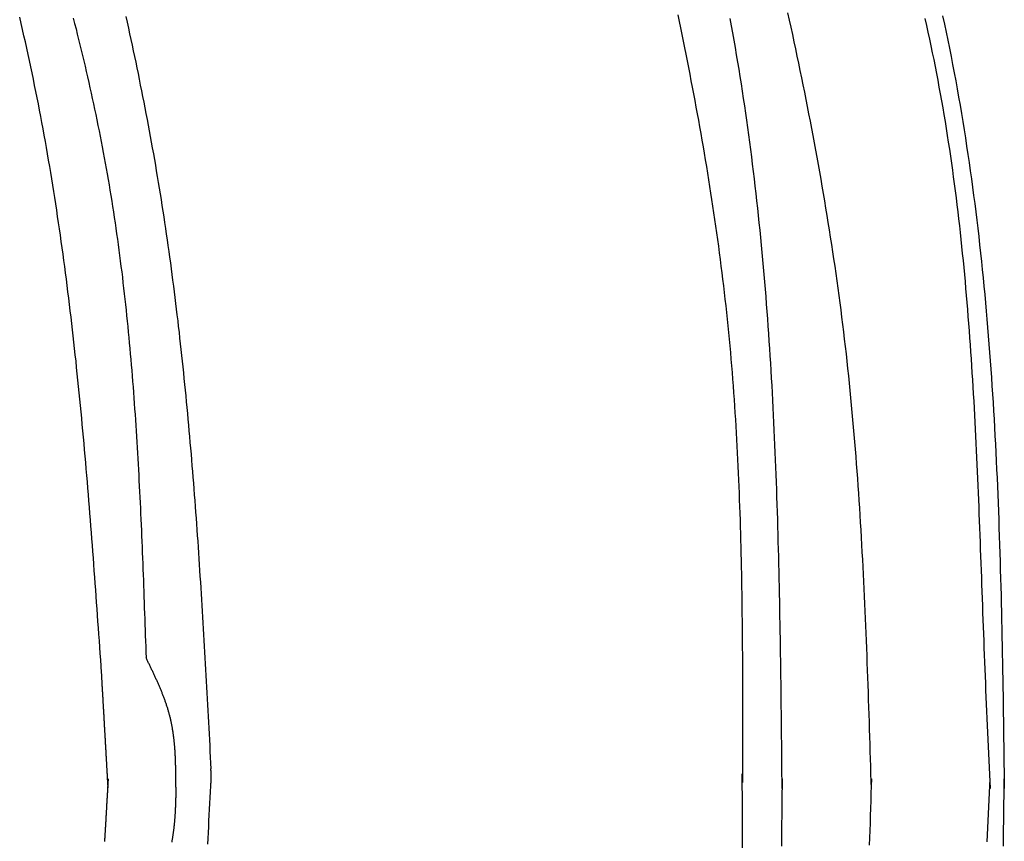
# Model space of a CAD drawing. Extents: x 715 to 7297, y 267 to 3528.
# Tile 51 of 65: x 5300 to 5807, y 1901 to 2325. Entities that reach past the tile are written whole.
import ezdxf

# ---------------------------------------------------------------- set-up
doc = ezdxf.new("R2010")
doc.units = 0
doc.layers.add('CAR', color=10, linetype='CONTINUOUS')

msp = doc.modelspace()

# ---------------------------------------------------------------- linework, layer by layer
at = {"layer": 'CAR'}
for points in [[(5738.49, 1928.69, 0), (5738.37, 1932.5, 0), (5738.25, 1936.31, 0), (5738.14, 1940.12, 0), (5738.02, 1943.93, 0), (5737.9, 1947.74, 0), (5737.78, 1951.55, 0), (5737.66, 1955.36, 0), (5737.54, 1959.17, 0), (5737.42, 1962.97, 0), (5737.3, 1966.78, 0), (5737.17, 1970.59, 0), (5737.04, 1974.4, 0), (5736.91, 1978.21, 0), (5736.78, 1982.01, 0), (5736.65, 1985.82, 0), (5736.51, 1989.63, 0), (5736.37, 1993.43, 0), (5736.23, 1997.24, 0), (5736.08, 2001.04, 0), (5735.93, 2004.85, 0), (5735.78, 2008.65, 0), (5735.62, 2012.46, 0), (5735.46, 2016.26, 0), (5735.29, 2020.06, 0), (5735.13, 2023.86, 0), (5734.95, 2027.67, 0), (5734.77, 2031.47, 0), (5734.59, 2035.27, 0), (5734.4, 2039.07, 0), (5734.21, 2042.87, 0), (5734.01, 2046.66, 0), (5733.81, 2050.46, 0), (5733.6, 2054.26, 0), (5733.38, 2058.05, 0), (5733.16, 2061.85, 0), (5732.93, 2065.64, 0), (5732.7, 2069.44, 0), (5732.46, 2073.23, 0), (5732.21, 2077.02, 0), (5731.96, 2080.81, 0), (5731.7, 2084.6, 0), (5731.43, 2088.39, 0), (5731.15, 2092.17, 0), (5730.87, 2095.96, 0), (5730.58, 2099.75, 0), (5730.28, 2103.53, 0), (5729.97, 2107.31, 0), (5729.65, 2111.09, 0), (5729.33, 2114.88, 0), (5729, 2118.65, 0), (5728.66, 2122.43, 0), (5728.3, 2126.21, 0), (5727.94, 2129.99, 0), (5727.57, 2133.76, 0), (5727.2, 2137.53, 0), (5726.81, 2141.3, 0), (5726.41, 2145.08, 0), (5726, 2148.84, 0), (5725.58, 2152.61, 0), (5725.15, 2156.38, 0), (5724.71, 2160.14, 0), (5724.26, 2163.91, 0), (5723.8, 2167.67, 0), (5723.33, 2171.43, 0), (5722.85, 2175.19, 0), (5722.35, 2178.94, 0), (5721.85, 2182.7, 0), (5721.34, 2186.46, 0), (5720.82, 2190.21, 0), (5720.29, 2193.96, 0), (5719.75, 2197.71, 0), (5719.2, 2201.46, 0), (5718.64, 2205.21, 0), (5718.07, 2208.96, 0), (5717.49, 2212.7, 0), (5716.9, 2216.45, 0), (5716.3, 2220.19, 0), (5715.7, 2223.93, 0), (5715.08, 2227.67, 0), (5714.46, 2231.41, 0), (5713.83, 2235.15, 0), (5713.19, 2238.89, 0), (5712.54, 2242.62, 0), (5711.88, 2246.36, 0), (5711.22, 2250.09, 0), (5710.54, 2253.82, 0), (5709.86, 2257.55, 0), (5709.17, 2261.28, 0), (5708.47, 2265.01, 0), (5707.77, 2268.74, 0), (5707.06, 2272.47, 0), (5706.34, 2276.19, 0), (5705.61, 2279.92, 0), (5704.87, 2283.64, 0), (5704.13, 2287.37, 0), (5703.38, 2291.09, 0), (5702.62, 2294.81, 0), (5701.86, 2298.53, 0), (5701.09, 2302.25, 0), (5700.31, 2305.97, 0), (5699.53, 2309.68, 0), (5698.74, 2313.4, 0), (5697.94, 2317.11, 0), (5697.14, 2320.83, 0), (5696.33, 2324.54, 0), (5695.51, 2328.25, 0)], [(5342.01, 1988.43, 0), (5341.78, 1991.71, 0), (5341.55, 1994.99, 0), (5341.32, 1998.27, 0), (5341.09, 2001.55, 0), (5340.86, 2004.83, 0), (5340.63, 2008.11, 0), (5340.39, 2011.39, 0), (5340.16, 2014.67, 0), (5339.93, 2017.95, 0), (5339.69, 2021.22, 0), (5339.46, 2024.5, 0), (5339.22, 2027.78, 0), (5338.99, 2031.06, 0), (5338.75, 2034.34, 0), (5338.51, 2037.61, 0), (5338.27, 2040.89, 0), (5338.02, 2044.17, 0), (5337.78, 2047.44, 0), (5337.53, 2050.72, 0), (5337.28, 2054, 0), (5337.03, 2057.27, 0), (5336.78, 2060.55, 0), (5336.53, 2063.82, 0), (5336.27, 2067.1, 0), (5336.01, 2070.37, 0), (5335.75, 2073.64, 0), (5335.49, 2076.92, 0), (5335.22, 2080.19, 0), (5334.95, 2083.46, 0), (5334.68, 2086.73, 0), (5334.4, 2090, 0), (5334.12, 2093.27, 0), (5333.84, 2096.54, 0), (5333.56, 2099.81, 0), (5333.27, 2103.08, 0), (5332.98, 2106.35, 0), (5332.69, 2109.61, 0), (5332.39, 2112.88, 0), (5332.08, 2116.15, 0), (5331.78, 2119.41, 0), (5331.47, 2122.67, 0), (5331.16, 2125.94, 0), (5330.84, 2129.2, 0), (5330.52, 2132.46, 0), (5330.19, 2135.72, 0), (5329.86, 2138.98, 0), (5329.52, 2142.24, 0), (5329.18, 2145.5, 0), (5328.84, 2148.76, 0), (5328.49, 2152.01, 0), (5328.14, 2155.27, 0), (5327.78, 2158.52, 0), (5327.41, 2161.78, 0), (5327.04, 2165.03, 0), (5326.67, 2168.28, 0), (5326.29, 2171.53, 0), (5325.9, 2174.78, 0), (5325.51, 2178.03, 0), (5325.11, 2181.28, 0), (5324.71, 2184.52, 0), (5324.3, 2187.77, 0), (5323.89, 2191.01, 0), (5323.47, 2194.25, 0), (5323.04, 2197.5, 0), (5322.61, 2200.74, 0), (5322.17, 2203.98, 0), (5321.72, 2207.21, 0), (5321.27, 2210.45, 0), (5320.81, 2213.68, 0), (5320.35, 2216.92, 0), (5319.87, 2220.15, 0), (5319.39, 2223.38, 0), (5318.91, 2226.61, 0), (5318.41, 2229.84, 0), (5317.91, 2233.07, 0), (5317.4, 2236.29, 0), (5316.89, 2239.52, 0), (5316.37, 2242.74, 0), (5315.84, 2245.96, 0), (5315.3, 2249.18, 0), (5314.75, 2252.4, 0), (5314.2, 2255.62, 0), (5313.63, 2258.83, 0), (5313.06, 2262.05, 0), (5312.49, 2265.26, 0), (5311.9, 2268.47, 0), (5311.3, 2271.68, 0), (5310.7, 2274.89, 0), (5310.09, 2278.09, 0), (5309.47, 2281.3, 0), (5308.84, 2284.5, 0), (5308.2, 2287.7, 0), (5307.55, 2290.9, 0), (5306.89, 2294.09, 0), (5306.23, 2297.29, 0), (5305.55, 2300.48, 0), (5304.87, 2303.67, 0), (5304.17, 2306.86, 0), (5303.47, 2310.05, 0), (5302.76, 2313.24, 0), (5302.04, 2316.43, 0), (5301.32, 2319.61, 0), (5300.58, 2322.79, 0), (5299.84, 2325.97, 0)], [(5327.46, 2325.58, 0), (5328.15, 2322.82, 0), (5328.84, 2320.07, 0), (5329.52, 2317.31, 0), (5330.19, 2314.55, 0), (5330.86, 2311.79, 0), (5331.52, 2309.03, 0), (5332.18, 2306.27, 0), (5332.83, 2303.51, 0), (5333.48, 2300.75, 0), (5334.12, 2297.99, 0), (5334.75, 2295.22, 0), (5335.38, 2292.45, 0), (5336, 2289.69, 0), (5336.61, 2286.92, 0), (5337.21, 2284.15, 0), (5337.81, 2281.38, 0), (5338.4, 2278.61, 0), (5338.99, 2275.83, 0), (5339.56, 2273.06, 0), (5340.13, 2270.29, 0), (5340.69, 2267.51, 0), (5341.25, 2264.73, 0), (5341.79, 2261.95, 0), (5342.33, 2259.17, 0), (5342.86, 2256.39, 0), (5343.38, 2253.6, 0), (5343.89, 2250.82, 0), (5344.39, 2248.03, 0), (5344.89, 2245.25, 0), (5345.37, 2242.46, 0), (5345.85, 2239.67, 0), (5346.32, 2236.87, 0), (5346.78, 2234.08, 0), (5347.23, 2231.29, 0), (5347.67, 2228.49, 0), (5348.11, 2225.69, 0), (5348.53, 2222.89, 0), (5348.95, 2220.09, 0), (5349.36, 2217.29, 0), (5349.76, 2214.49, 0), (5350.16, 2211.68, 0), (5350.54, 2208.88, 0), (5350.92, 2206.07, 0), (5351.29, 2203.26, 0), (5351.66, 2200.45, 0), (5352.01, 2197.64, 0), (5352.36, 2194.83, 0), (5352.71, 2192.02, 0), (5353.04, 2189.2, 0), (5353.37, 2186.39, 0), (5353.69, 2183.57, 0), (5354, 2180.75, 0), (5354.31, 2177.94, 0), (5354.61, 2175.12, 0), (5354.91, 2172.3, 0), (5355.2, 2169.47, 0), (5355.48, 2166.65, 0), (5355.76, 2163.83, 0), (5356.03, 2161, 0), (5356.29, 2158.18, 0), (5356.55, 2155.35, 0), (5356.8, 2152.52, 0), (5357.05, 2149.69, 0), (5357.29, 2146.86, 0), (5357.53, 2144.03, 0), (5357.76, 2141.2, 0), (5357.99, 2138.37, 0), (5358.21, 2135.54, 0), (5358.42, 2132.7, 0), (5358.63, 2129.87, 0), (5358.84, 2127.03, 0), (5359.04, 2124.2, 0), (5359.24, 2121.36, 0), (5359.43, 2118.52, 0), (5359.62, 2115.68, 0), (5359.8, 2112.85, 0), (5359.98, 2110.01, 0), (5360.16, 2107.16, 0), (5360.33, 2104.32, 0), (5360.5, 2101.48, 0), (5360.66, 2098.64, 0), (5360.82, 2095.8, 0), (5360.98, 2092.95, 0), (5361.13, 2090.11, 0), (5361.28, 2087.26, 0), (5361.43, 2084.42, 0), (5361.57, 2081.57, 0), (5361.71, 2078.73, 0), (5361.85, 2075.88, 0), (5361.98, 2073.03, 0), (5362.11, 2070.18, 0), (5362.24, 2067.34, 0), (5362.37, 2064.49, 0), (5362.49, 2061.64, 0), (5362.62, 2058.79, 0), (5362.74, 2055.94, 0), (5362.85, 2053.09, 0), (5362.97, 2050.24, 0), (5363.08, 2047.39, 0), (5363.19, 2044.54, 0), (5363.3, 2041.69, 0), (5363.41, 2038.83, 0), (5363.52, 2035.98, 0), (5363.62, 2033.13, 0), (5363.73, 2030.28, 0), (5363.83, 2027.43, 0), (5363.93, 2024.57, 0), (5364.03, 2021.72, 0), (5364.13, 2018.87, 0), (5364.23, 2016.01, 0), (5364.33, 2013.16, 0), (5364.43, 2010.31, 0), (5364.53, 2007.45, 0), (5364.62, 2004.6, 0), (5364.72, 2001.75, 0), (5364.82, 1998.89, 0), (5364.91, 1996.04, 0)], [(5354.54, 2326.31, 0), (5355.18, 2323.37, 0), (5355.82, 2320.44, 0), (5356.45, 2317.5, 0), (5357.08, 2314.57, 0), (5357.71, 2311.63, 0), (5358.33, 2308.69, 0), (5358.95, 2305.76, 0), (5359.57, 2302.82, 0), (5360.17, 2299.88, 0), (5360.78, 2296.94, 0), (5361.38, 2294, 0), (5361.97, 2291.06, 0), (5362.56, 2288.11, 0), (5363.15, 2285.17, 0), (5363.73, 2282.23, 0), (5364.3, 2279.28, 0), (5364.87, 2276.34, 0), (5365.43, 2273.39, 0), (5365.99, 2270.44, 0), (5366.54, 2267.5, 0), (5367.08, 2264.55, 0), (5367.62, 2261.6, 0), (5368.15, 2258.65, 0), (5368.68, 2255.69, 0), (5369.19, 2252.74, 0), (5369.71, 2249.79, 0), (5370.21, 2246.83, 0), (5370.71, 2243.88, 0), (5371.2, 2240.92, 0), (5371.69, 2237.96, 0), (5372.17, 2235, 0), (5372.64, 2232.04, 0), (5373.11, 2229.08, 0), (5373.57, 2226.12, 0), (5374.02, 2223.15, 0), (5374.47, 2220.19, 0), (5374.91, 2217.23, 0), (5375.34, 2214.26, 0), (5375.77, 2211.29, 0), (5376.2, 2208.33, 0), (5376.61, 2205.36, 0), (5377.03, 2202.39, 0), (5377.43, 2199.42, 0), (5377.83, 2196.45, 0), (5378.23, 2193.47, 0), (5378.62, 2190.5, 0), (5379, 2187.53, 0), (5379.38, 2184.55, 0), (5379.75, 2181.58, 0), (5380.12, 2178.6, 0), (5380.49, 2175.62, 0), (5380.84, 2172.65, 0), (5381.2, 2169.67, 0), (5381.54, 2166.69, 0), (5381.89, 2163.71, 0), (5382.22, 2160.73, 0), (5382.56, 2157.75, 0), (5382.89, 2154.76, 0), (5383.21, 2151.78, 0), (5383.53, 2148.8, 0), (5383.84, 2145.81, 0), (5384.15, 2142.83, 0), (5384.46, 2139.84, 0), (5384.76, 2136.86, 0), (5385.06, 2133.87, 0), (5385.35, 2130.88, 0), (5385.64, 2127.89, 0), (5385.93, 2124.9, 0), (5386.21, 2121.91, 0), (5386.48, 2118.92, 0), (5386.76, 2115.93, 0), (5387.03, 2112.94, 0), (5387.29, 2109.95, 0), (5387.55, 2106.96, 0), (5387.81, 2103.96, 0), (5388.07, 2100.97, 0), (5388.32, 2097.98, 0), (5388.56, 2094.98, 0), (5388.81, 2091.99, 0), (5389.05, 2088.99, 0), (5389.29, 2085.99, 0), (5389.52, 2083, 0), (5389.75, 2080, 0), (5389.98, 2077, 0), (5390.21, 2074, 0), (5390.43, 2071, 0), (5390.65, 2068.01, 0), (5390.87, 2065.01, 0), (5391.08, 2062.01, 0), (5391.29, 2059.01, 0), (5391.5, 2056.01, 0), (5391.71, 2053, 0), (5391.91, 2050, 0), (5392.11, 2047, 0), (5392.31, 2044, 0), (5392.51, 2041, 0), (5392.7, 2037.99, 0), (5392.89, 2034.99, 0), (5393.09, 2031.99, 0), (5393.27, 2028.98, 0), (5393.46, 2025.98, 0), (5393.64, 2022.97, 0), (5393.83, 2019.97, 0), (5394.01, 2016.96, 0), (5394.19, 2013.96, 0), (5394.37, 2010.95, 0), (5394.54, 2007.95, 0), (5394.72, 2004.94, 0), (5394.89, 2001.94, 0), (5395.06, 1998.93, 0), (5395.23, 1995.92, 0), (5395.4, 1992.92, 0), (5395.57, 1989.91, 0), (5395.74, 1986.9, 0), (5395.9, 1983.89, 0), (5396.07, 1980.89, 0), (5396.23, 1977.88, 0), (5396.4, 1974.87, 0), (5396.56, 1971.86, 0), (5396.72, 1968.86, 0), (5396.88, 1965.85, 0), (5397.04, 1962.84, 0), (5397.2, 1959.83, 0), (5397.36, 1956.82, 0), (5397.52, 1953.82, 0), (5397.68, 1950.81, 0), (5397.84, 1947.8, 0), (5398, 1944.79, 0), (5398.16, 1941.78, 0), (5398.31, 1938.77, 0)], [(5638.73, 2327.26, 0), (5639.44, 2323.86, 0), (5640.14, 2320.47, 0), (5640.84, 2317.08, 0), (5641.53, 2313.68, 0), (5642.22, 2310.29, 0), (5642.9, 2306.89, 0), (5643.57, 2303.5, 0), (5644.24, 2300.1, 0), (5644.9, 2296.7, 0), (5645.56, 2293.3, 0), (5646.21, 2289.91, 0), (5646.85, 2286.51, 0), (5647.49, 2283.11, 0), (5648.12, 2279.71, 0), (5648.75, 2276.3, 0), (5649.36, 2272.9, 0), (5649.98, 2269.5, 0), (5650.58, 2266.09, 0), (5651.18, 2262.69, 0), (5651.77, 2259.28, 0), (5652.35, 2255.88, 0), (5652.92, 2252.47, 0), (5653.49, 2249.06, 0), (5654.05, 2245.65, 0), (5654.6, 2242.24, 0), (5655.14, 2238.83, 0), (5655.68, 2235.42, 0), (5656.21, 2232.01, 0), (5656.73, 2228.59, 0), (5657.24, 2225.18, 0), (5657.74, 2221.76, 0), (5658.23, 2218.35, 0), (5658.72, 2214.93, 0), (5659.2, 2211.51, 0), (5659.66, 2208.09, 0), (5660.12, 2204.67, 0), (5660.57, 2201.25, 0), (5661.01, 2197.82, 0), (5661.44, 2194.4, 0), (5661.86, 2190.98, 0), (5662.27, 2187.55, 0), (5662.67, 2184.12, 0), (5663.07, 2180.7, 0), (5663.45, 2177.27, 0), (5663.82, 2173.84, 0), (5664.18, 2170.4, 0), (5664.53, 2166.97, 0), (5664.87, 2163.54, 0), (5665.2, 2160.1, 0), (5665.52, 2156.67, 0), (5665.83, 2153.23, 0), (5666.13, 2149.79, 0), (5666.42, 2146.35, 0), (5666.71, 2142.91, 0), (5666.98, 2139.47, 0), (5667.24, 2136.03, 0), (5667.5, 2132.58, 0), (5667.74, 2129.14, 0), (5667.98, 2125.69, 0), (5668.2, 2122.25, 0), (5668.42, 2118.8, 0), (5668.64, 2115.35, 0), (5668.84, 2111.9, 0), (5669.03, 2108.45, 0), (5669.22, 2105, 0), (5669.4, 2101.55, 0), (5669.57, 2098.09, 0), (5669.74, 2094.64, 0), (5669.9, 2091.19, 0), (5670.05, 2087.73, 0), (5670.19, 2084.27, 0), (5670.33, 2080.82, 0), (5670.46, 2077.36, 0), (5670.59, 2073.9, 0), (5670.7, 2070.44, 0), (5670.82, 2066.98, 0), (5670.92, 2063.52, 0), (5671.02, 2060.06, 0), (5671.12, 2056.6, 0), (5671.21, 2053.14, 0), (5671.29, 2049.67, 0), (5671.37, 2046.21, 0), (5671.44, 2042.75, 0), (5671.51, 2039.28, 0), (5671.57, 2035.82, 0), (5671.63, 2032.35, 0), (5671.69, 2028.89, 0), (5671.74, 2025.42, 0), (5671.79, 2021.95, 0), (5671.83, 2018.48, 0), (5671.87, 2015.02, 0), (5671.9, 2011.55, 0), (5671.93, 2008.08, 0), (5671.96, 2004.61, 0), (5671.99, 2001.14, 0), (5672.01, 1997.67, 0), (5672.03, 1994.2, 0), (5672.04, 1990.73, 0), (5672.06, 1987.26, 0), (5672.07, 1983.79, 0), (5672.08, 1980.32, 0), (5672.09, 1976.84, 0), (5672.09, 1973.37, 0), (5672.09, 1969.9, 0), (5672.09, 1966.43, 0), (5672.09, 1962.96, 0), (5672.09, 1959.48, 0), (5672.09, 1956.01, 0), (5672.09, 1952.54, 0), (5672.08, 1949.07, 0), (5672.08, 1945.59, 0), (5672.07, 1942.12, 0), (5672.06, 1938.65, 0), (5672.06, 1935.17, 0), (5672.05, 1931.7, 0)], [(5692.51, 1928.74, 0), (5692.47, 1932.59, 0), (5692.43, 1936.45, 0), (5692.39, 1940.3, 0), (5692.36, 1944.16, 0), (5692.32, 1948.01, 0), (5692.28, 1951.87, 0), (5692.24, 1955.72, 0), (5692.2, 1959.57, 0), (5692.16, 1963.43, 0), (5692.11, 1967.28, 0), (5692.07, 1971.13, 0), (5692.03, 1974.99, 0), (5691.98, 1978.84, 0), (5691.93, 1982.69, 0), (5691.88, 1986.55, 0), (5691.83, 1990.4, 0), (5691.78, 1994.25, 0), (5691.72, 1998.1, 0), (5691.66, 2001.95, 0), (5691.6, 2005.8, 0), (5691.54, 2009.65, 0), (5691.47, 2013.5, 0), (5691.4, 2017.35, 0), (5691.33, 2021.2, 0), (5691.26, 2025.05, 0), (5691.18, 2028.89, 0), (5691.1, 2032.74, 0), (5691.02, 2036.59, 0), (5690.93, 2040.43, 0), (5690.84, 2044.28, 0), (5690.75, 2048.12, 0), (5690.65, 2051.96, 0), (5690.55, 2055.81, 0), (5690.44, 2059.65, 0), (5690.33, 2063.49, 0), (5690.22, 2067.33, 0), (5690.1, 2071.17, 0), (5689.98, 2075.01, 0), (5689.85, 2078.85, 0), (5689.72, 2082.68, 0), (5689.58, 2086.52, 0), (5689.44, 2090.35, 0), (5689.29, 2094.19, 0), (5689.14, 2098.02, 0), (5688.98, 2101.85, 0), (5688.82, 2105.68, 0), (5688.65, 2109.51, 0), (5688.47, 2113.34, 0), (5688.29, 2117.17, 0), (5688.1, 2121, 0), (5687.91, 2124.82, 0), (5687.71, 2128.65, 0), (5687.51, 2132.47, 0), (5687.29, 2136.29, 0), (5687.07, 2140.11, 0), (5686.85, 2143.93, 0), (5686.62, 2147.75, 0), (5686.38, 2151.57, 0), (5686.13, 2155.38, 0), (5685.88, 2159.2, 0), (5685.62, 2163.01, 0), (5685.35, 2166.82, 0), (5685.07, 2170.63, 0), (5684.79, 2174.44, 0), (5684.5, 2178.25, 0), (5684.2, 2182.05, 0), (5683.89, 2185.86, 0), (5683.57, 2189.66, 0), (5683.25, 2193.46, 0), (5682.92, 2197.26, 0), (5682.58, 2201.06, 0), (5682.23, 2204.86, 0), (5681.87, 2208.65, 0), (5681.5, 2212.44, 0), (5681.13, 2216.23, 0), (5680.74, 2220.02, 0), (5680.35, 2223.81, 0), (5679.94, 2227.6, 0), (5679.53, 2231.38, 0), (5679.1, 2235.16, 0), (5678.67, 2238.94, 0), (5678.23, 2242.72, 0), (5677.77, 2246.5, 0), (5677.31, 2250.27, 0), (5676.84, 2254.05, 0), (5676.35, 2257.82, 0), (5675.86, 2261.59, 0), (5675.35, 2265.36, 0), (5674.84, 2269.12, 0), (5674.31, 2272.88, 0), (5673.77, 2276.64, 0), (5673.22, 2280.4, 0), (5672.66, 2284.16, 0), (5672.09, 2287.92, 0), (5671.51, 2291.67, 0), (5670.92, 2295.42, 0), (5670.31, 2299.17, 0), (5669.69, 2302.91, 0), (5669.06, 2306.66, 0), (5668.42, 2310.4, 0), (5667.76, 2314.14, 0), (5667.1, 2317.87, 0), (5666.42, 2321.61, 0), (5665.73, 2325.34, 0)], [(5766.03, 2325.3, 0), (5766.81, 2321.78, 0), (5767.59, 2318.26, 0), (5768.35, 2314.74, 0), (5769.09, 2311.21, 0), (5769.83, 2307.68, 0), (5770.55, 2304.15, 0), (5771.25, 2300.62, 0), (5771.94, 2297.08, 0), (5772.62, 2293.55, 0), (5773.28, 2290, 0), (5773.93, 2286.46, 0), (5774.57, 2282.91, 0), (5775.19, 2279.36, 0), (5775.79, 2275.81, 0), (5776.39, 2272.25, 0), (5776.97, 2268.69, 0), (5777.53, 2265.13, 0), (5778.08, 2261.57, 0), (5778.62, 2258, 0), (5779.15, 2254.43, 0), (5779.67, 2250.86, 0), (5780.17, 2247.29, 0), (5780.66, 2243.71, 0), (5781.14, 2240.13, 0), (5781.6, 2236.55, 0), (5782.06, 2232.97, 0), (5782.5, 2229.38, 0), (5782.93, 2225.8, 0), (5783.36, 2222.21, 0), (5783.77, 2218.61, 0), (5784.17, 2215.02, 0), (5784.56, 2211.43, 0), (5784.94, 2207.83, 0), (5785.31, 2204.23, 0), (5785.67, 2200.63, 0), (5786.02, 2197.02, 0), (5786.36, 2193.42, 0), (5786.69, 2189.81, 0), (5787.02, 2186.2, 0), (5787.33, 2182.59, 0), (5787.64, 2178.98, 0), (5787.94, 2175.37, 0), (5788.23, 2171.76, 0), (5788.51, 2168.14, 0), (5788.78, 2164.52, 0), (5789.05, 2160.91, 0), (5789.31, 2157.29, 0), (5789.56, 2153.66, 0), (5789.81, 2150.04, 0), (5790.05, 2146.42, 0), (5790.28, 2142.8, 0), (5790.51, 2139.17, 0), (5790.73, 2135.54, 0), (5790.94, 2131.92, 0), (5791.15, 2128.29, 0), (5791.35, 2124.66, 0), (5791.55, 2121.03, 0), (5791.74, 2117.4, 0), (5791.93, 2113.77, 0), (5792.12, 2110.13, 0), (5792.29, 2106.5, 0), (5792.47, 2102.87, 0), (5792.64, 2099.23, 0), (5792.81, 2095.6, 0), (5792.97, 2091.97, 0), (5793.13, 2088.33, 0), (5793.29, 2084.7, 0), (5793.44, 2081.06, 0), (5793.59, 2077.42, 0), (5793.74, 2073.79, 0), (5793.88, 2070.15, 0), (5794.03, 2066.51, 0), (5794.17, 2062.88, 0), (5794.31, 2059.24, 0), (5794.44, 2055.6, 0), (5794.58, 2051.97, 0), (5794.72, 2048.33, 0), (5794.85, 2044.69, 0), (5794.98, 2041.06, 0), (5795.12, 2037.42, 0), (5795.25, 2033.78, 0), (5795.38, 2030.15, 0), (5795.51, 2026.51, 0), (5795.64, 2022.88, 0), (5795.78, 2019.25, 0), (5795.91, 2015.61, 0), (5796.04, 2011.98, 0), (5796.18, 2008.35, 0), (5796.32, 2004.71, 0), (5796.45, 2001.08, 0), (5796.59, 1997.45, 0), (5796.73, 1993.82, 0), (5796.88, 1990.19, 0), (5797.02, 1986.57, 0), (5797.17, 1982.94, 0), (5797.32, 1979.31, 0), (5797.47, 1975.69, 0), (5797.63, 1972.06, 0), (5797.79, 1968.44, 0), (5797.95, 1964.82, 0), (5798.11, 1961.2, 0), (5798.28, 1957.58, 0), (5798.44, 1953.96, 0), (5798.61, 1950.34, 0), (5798.78, 1946.72, 0), (5798.95, 1943.1, 0), (5799.13, 1939.48, 0), (5799.3, 1935.86, 0), (5799.47, 1932.25, 0), (5799.65, 1928.63, 0)], [(5775.17, 2326.67, 0), (5776.08, 2322.5, 0), (5776.96, 2318.33, 0), (5777.83, 2314.16, 0), (5778.67, 2309.98, 0), (5779.5, 2305.8, 0), (5780.32, 2301.61, 0), (5781.11, 2297.43, 0), (5781.89, 2293.23, 0), (5782.65, 2289.04, 0), (5783.4, 2284.84, 0), (5784.13, 2280.64, 0), (5784.84, 2276.43, 0), (5785.54, 2272.23, 0), (5786.22, 2268.02, 0), (5786.89, 2263.8, 0), (5787.54, 2259.58, 0), (5788.17, 2255.36, 0), (5788.79, 2251.14, 0), (5789.4, 2246.91, 0), (5789.99, 2242.68, 0), (5790.56, 2238.45, 0), (5791.12, 2234.22, 0), (5791.67, 2229.98, 0), (5792.21, 2225.74, 0), (5792.73, 2221.49, 0), (5793.23, 2217.25, 0), (5793.73, 2213, 0), (5794.21, 2208.74, 0), (5794.68, 2204.49, 0), (5795.13, 2200.23, 0), (5795.57, 2195.97, 0), (5796, 2191.71, 0), (5796.42, 2187.45, 0), (5796.83, 2183.18, 0), (5797.22, 2178.91, 0), (5797.61, 2174.64, 0), (5797.98, 2170.37, 0), (5798.34, 2166.09, 0), (5798.69, 2161.81, 0), (5799.03, 2157.53, 0), (5799.36, 2153.25, 0), (5799.68, 2148.96, 0), (5799.98, 2144.68, 0), (5800.28, 2140.39, 0), (5800.57, 2136.1, 0), (5800.85, 2131.81, 0), (5801.12, 2127.51, 0), (5801.38, 2123.21, 0), (5801.64, 2118.92, 0), (5801.88, 2114.62, 0), (5802.11, 2110.31, 0), (5802.34, 2106.01, 0), (5802.56, 2101.71, 0), (5802.77, 2097.4, 0), (5802.97, 2093.09, 0), (5803.17, 2088.78, 0), (5803.36, 2084.47, 0), (5803.54, 2080.16, 0), (5803.71, 2075.84, 0), (5803.88, 2071.53, 0), (5804.04, 2067.21, 0), (5804.19, 2062.89, 0), (5804.34, 2058.58, 0), (5804.48, 2054.26, 0), (5804.62, 2049.93, 0), (5804.75, 2045.61, 0), (5804.88, 2041.29, 0), (5805, 2036.96, 0), (5805.12, 2032.64, 0), (5805.23, 2028.31, 0), (5805.33, 2023.98, 0), (5805.43, 2019.65, 0), (5805.53, 2015.32, 0), (5805.63, 2010.99, 0), (5805.72, 2006.66, 0), (5805.8, 2002.33, 0), (5805.89, 1998, 0), (5805.97, 1993.67, 0), (5806.04, 1989.33, 0), (5806.12, 1985, 0), (5806.19, 1980.66, 0), (5806.26, 1976.33, 0), (5806.33, 1971.99, 0), (5806.39, 1967.66, 0), (5806.46, 1963.32, 0), (5806.52, 1958.98, 0), (5806.58, 1954.65, 0), (5806.64, 1950.31, 0), (5806.7, 1945.97, 0), (5806.76, 1941.64, 0), (5806.81, 1937.3, 0), (5806.87, 1932.96, 0), (5806.93, 1928.62, 0)], [(5380.3, 1929.35, 0), (5380.3, 1929.8, 0), (5380.3, 1930.24, 0), (5380.29, 1930.68, 0), (5380.29, 1931.12, 0), (5380.29, 1931.56, 0), (5380.29, 1932, 0), (5380.29, 1932.45, 0), (5380.28, 1932.89, 0), (5380.28, 1933.33, 0), (5380.28, 1933.77, 0), (5380.27, 1934.21, 0), (5380.27, 1934.65, 0), (5380.27, 1935.09, 0), (5380.26, 1935.54, 0), (5380.26, 1935.98, 0), (5380.25, 1936.42, 0), (5380.24, 1936.86, 0), (5380.24, 1937.3, 0), (5380.23, 1937.74, 0), (5380.22, 1938.18, 0), (5380.22, 1938.62, 0), (5380.21, 1939.06, 0), (5380.2, 1939.5, 0), (5380.19, 1939.94, 0), (5380.18, 1940.38, 0), (5380.16, 1940.82, 0), (5380.15, 1941.26, 0), (5380.14, 1941.7, 0), (5380.13, 1942.14, 0), (5380.11, 1942.57, 0), (5380.1, 1943.01, 0), (5380.08, 1943.45, 0), (5380.06, 1943.89, 0), (5380.04, 1944.33, 0), (5380.02, 1944.76, 0), (5380, 1945.2, 0), (5379.98, 1945.64, 0), (5379.96, 1946.08, 0), (5379.93, 1946.51, 0), (5379.91, 1946.95, 0), (5379.88, 1947.38, 0), (5379.86, 1947.82, 0), (5379.83, 1948.26, 0), (5379.8, 1948.69, 0), (5379.77, 1949.13, 0), (5379.73, 1949.56, 0), (5379.7, 1949.99, 0), (5379.67, 1950.43, 0), (5379.63, 1950.86, 0), (5379.59, 1951.3, 0), (5379.55, 1951.73, 0), (5379.51, 1952.16, 0), (5379.47, 1952.59, 0), (5379.42, 1953.02, 0), (5379.38, 1953.46, 0), (5379.33, 1953.89, 0), (5379.28, 1954.32, 0), (5379.23, 1954.75, 0), (5379.18, 1955.18, 0), (5379.12, 1955.61, 0), (5379.07, 1956.04, 0), (5379.01, 1956.46, 0), (5378.95, 1956.89, 0), (5378.89, 1957.32, 0), (5378.83, 1957.75, 0), (5378.76, 1958.17, 0), (5378.69, 1958.6, 0), (5378.62, 1959.03, 0), (5378.55, 1959.45, 0), (5378.48, 1959.88, 0), (5378.4, 1960.3, 0), (5378.33, 1960.73, 0), (5378.25, 1961.15, 0), (5378.17, 1961.57, 0), (5378.08, 1961.99, 0), (5378, 1962.42, 0), (5377.91, 1962.84, 0), (5377.82, 1963.26, 0), (5377.72, 1963.68, 0), (5377.63, 1964.1, 0), (5377.53, 1964.52, 0), (5377.43, 1964.94, 0), (5377.33, 1965.35, 0), (5377.23, 1965.77, 0), (5377.12, 1966.19, 0), (5377.01, 1966.61, 0), (5376.9, 1967.02, 0), (5376.78, 1967.44, 0), (5376.67, 1967.85, 0), (5376.55, 1968.27, 0), (5376.43, 1968.68, 0), (5376.31, 1969.09, 0), (5376.18, 1969.51, 0), (5376.06, 1969.92, 0), (5375.93, 1970.33, 0), (5375.8, 1970.74, 0), (5375.66, 1971.15, 0), (5375.53, 1971.56, 0), (5375.39, 1971.97, 0), (5375.25, 1972.38, 0), (5375.11, 1972.79, 0), (5374.97, 1973.2, 0), (5374.83, 1973.61, 0), (5374.68, 1974.02, 0), (5374.54, 1974.43, 0), (5374.39, 1974.83, 0), (5374.24, 1975.24, 0), (5374.08, 1975.65, 0), (5373.93, 1976.05, 0), (5373.78, 1976.46, 0), (5373.62, 1976.86, 0), (5373.46, 1977.27, 0), (5373.3, 1977.67, 0), (5373.14, 1978.08, 0), (5372.98, 1978.48, 0), (5372.81, 1978.88, 0), (5372.65, 1979.29, 0), (5372.48, 1979.69, 0), (5372.31, 1980.09, 0), (5372.14, 1980.5, 0), (5371.97, 1980.9, 0), (5371.8, 1981.3, 0), (5371.63, 1981.7, 0), (5371.46, 1982.1, 0), (5371.28, 1982.5, 0), (5371.11, 1982.9, 0), (5370.93, 1983.31, 0), (5370.75, 1983.71, 0), (5370.57, 1984.11, 0), (5370.39, 1984.51, 0), (5370.21, 1984.91, 0), (5370.03, 1985.3, 0), (5369.85, 1985.7, 0), (5369.66, 1986.1, 0), (5369.48, 1986.5, 0), (5369.3, 1986.9, 0), (5369.11, 1987.3, 0), (5368.92, 1987.7, 0), (5368.74, 1988.1, 0), (5368.55, 1988.49, 0), (5368.36, 1988.89, 0), (5368.17, 1989.29, 0), (5367.98, 1989.69, 0), (5367.79, 1990.09, 0), (5367.6, 1990.48, 0), (5367.41, 1990.88, 0), (5367.22, 1991.28, 0), (5367.03, 1991.67, 0), (5366.84, 1992.07, 0), (5366.65, 1992.47, 0), (5366.46, 1992.87, 0), (5366.26, 1993.26, 0), (5366.07, 1993.66, 0), (5365.88, 1994.06, 0), (5365.68, 1994.45, 0), (5365.49, 1994.85, 0), (5365.3, 1995.25, 0), (5365.1, 1995.64, 0), (5364.91, 1996.04, 0)], [(5345.38, 1929.09, 0), (5345.35, 1929.55, 0), (5345.33, 1930.02, 0), (5345.3, 1930.49, 0), (5345.27, 1930.96, 0), (5345.25, 1931.42, 0), (5345.22, 1931.89, 0), (5345.19, 1932.36, 0), (5345.17, 1932.83, 0), (5345.14, 1933.29, 0), (5345.11, 1933.76, 0), (5345.09, 1934.23, 0), (5345.06, 1934.7, 0), (5345.04, 1935.16, 0), (5345.01, 1935.63, 0), (5344.98, 1936.1, 0), (5344.96, 1936.56, 0), (5344.93, 1937.03, 0), (5344.9, 1937.5, 0), (5344.88, 1937.97, 0), (5344.85, 1938.43, 0), (5344.82, 1938.9, 0), (5344.8, 1939.37, 0), (5344.77, 1939.84, 0), (5344.74, 1940.3, 0), (5344.72, 1940.77, 0), (5344.69, 1941.24, 0), (5344.66, 1941.7, 0), (5344.64, 1942.17, 0), (5344.61, 1942.64, 0), (5344.58, 1943.11, 0), (5344.56, 1943.57, 0), (5344.53, 1944.04, 0), (5344.5, 1944.51, 0), (5344.48, 1944.98, 0), (5344.45, 1945.44, 0), (5344.42, 1945.91, 0), (5344.4, 1946.38, 0), (5344.37, 1946.84, 0), (5344.34, 1947.31, 0), (5344.32, 1947.78, 0), (5344.29, 1948.25, 0), (5344.26, 1948.71, 0), (5344.24, 1949.18, 0), (5344.21, 1949.65, 0), (5344.18, 1950.12, 0), (5344.16, 1950.58, 0), (5344.13, 1951.05, 0), (5344.11, 1951.52, 0), (5344.08, 1951.98, 0), (5344.05, 1952.45, 0), (5344.03, 1952.92, 0), (5344, 1953.39, 0), (5343.97, 1953.85, 0), (5343.95, 1954.32, 0), (5343.92, 1954.79, 0), (5343.89, 1955.26, 0), (5343.87, 1955.72, 0), (5343.84, 1956.19, 0), (5343.81, 1956.66, 0), (5343.79, 1957.12, 0), (5343.76, 1957.59, 0), (5343.73, 1958.06, 0), (5343.71, 1958.53, 0), (5343.68, 1958.99, 0), (5343.65, 1959.46, 0), (5343.63, 1959.93, 0), (5343.6, 1960.4, 0), (5343.57, 1960.86, 0), (5343.55, 1961.33, 0), (5343.52, 1961.8, 0), (5343.49, 1962.26, 0), (5343.47, 1962.73, 0), (5343.44, 1963.2, 0), (5343.41, 1963.67, 0), (5343.39, 1964.13, 0), (5343.36, 1964.6, 0), (5343.33, 1965.07, 0), (5343.31, 1965.54, 0), (5343.28, 1966, 0), (5343.26, 1966.47, 0), (5343.23, 1966.94, 0), (5343.2, 1967.4, 0), (5343.18, 1967.87, 0), (5343.15, 1968.34, 0), (5343.12, 1968.81, 0), (5343.1, 1969.27, 0), (5343.07, 1969.74, 0), (5343.04, 1970.21, 0), (5343.02, 1970.68, 0), (5342.99, 1971.14, 0), (5342.96, 1971.61, 0), (5342.94, 1972.08, 0), (5342.91, 1972.54, 0), (5342.88, 1973.01, 0), (5342.86, 1973.48, 0), (5342.83, 1973.95, 0), (5342.8, 1974.41, 0), (5342.78, 1974.88, 0), (5342.75, 1975.35, 0), (5342.72, 1975.82, 0), (5342.7, 1976.28, 0), (5342.67, 1976.75, 0), (5342.64, 1977.22, 0), (5342.62, 1977.68, 0), (5342.59, 1978.15, 0), (5342.56, 1978.62, 0), (5342.54, 1979.09, 0), (5342.51, 1979.55, 0), (5342.48, 1980.02, 0), (5342.46, 1980.49, 0), (5342.43, 1980.96, 0), (5342.4, 1981.42, 0), (5342.38, 1981.89, 0), (5342.35, 1982.36, 0), (5342.33, 1982.83, 0), (5342.3, 1983.29, 0), (5342.27, 1983.76, 0), (5342.25, 1984.23, 0), (5342.22, 1984.69, 0), (5342.19, 1985.16, 0), (5342.17, 1985.63, 0), (5342.14, 1986.1, 0), (5342.11, 1986.56, 0), (5342.09, 1987.03, 0), (5342.06, 1987.5, 0), (5342.03, 1987.97, 0), (5342.01, 1988.43, 0)], [(5398.28, 1930.03, 0), (5398.29, 1930.09, 0), (5398.29, 1930.14, 0), (5398.29, 1930.2, 0), (5398.3, 1930.25, 0), (5398.3, 1930.31, 0), (5398.3, 1930.36, 0), (5398.31, 1930.42, 0), (5398.31, 1930.47, 0), (5398.31, 1930.53, 0), (5398.32, 1930.58, 0), (5398.32, 1930.64, 0), (5398.32, 1930.69, 0), (5398.33, 1930.75, 0), (5398.33, 1930.81, 0), (5398.33, 1930.86, 0), (5398.34, 1930.92, 0), (5398.34, 1930.97, 0), (5398.34, 1931.03, 0), (5398.35, 1931.08, 0), (5398.35, 1931.14, 0), (5398.35, 1931.19, 0), (5398.36, 1931.25, 0), (5398.36, 1931.3, 0), (5398.36, 1931.36, 0), (5398.36, 1931.41, 0), (5398.37, 1931.47, 0), (5398.37, 1931.52, 0), (5398.37, 1931.58, 0), (5398.38, 1931.63, 0), (5398.38, 1931.69, 0), (5398.38, 1931.74, 0), (5398.39, 1931.8, 0), (5398.39, 1931.86, 0), (5398.39, 1931.91, 0), (5398.39, 1931.97, 0), (5398.4, 1932.02, 0), (5398.4, 1932.08, 0), (5398.4, 1932.13, 0), (5398.4, 1932.19, 0), (5398.41, 1932.24, 0), (5398.41, 1932.3, 0), (5398.41, 1932.35, 0), (5398.41, 1932.41, 0), (5398.42, 1932.46, 0), (5398.42, 1932.52, 0), (5398.42, 1932.57, 0), (5398.42, 1932.63, 0), (5398.43, 1932.68, 0), (5398.43, 1932.74, 0), (5398.43, 1932.8, 0), (5398.43, 1932.85, 0), (5398.43, 1932.91, 0), (5398.44, 1932.96, 0), (5398.44, 1933.02, 0), (5398.44, 1933.07, 0), (5398.44, 1933.13, 0), (5398.44, 1933.18, 0), (5398.45, 1933.24, 0), (5398.45, 1933.29, 0), (5398.45, 1933.35, 0), (5398.45, 1933.4, 0), (5398.45, 1933.46, 0), (5398.45, 1933.51, 0), (5398.45, 1933.57, 0), (5398.46, 1933.62, 0), (5398.46, 1933.68, 0), (5398.46, 1933.74, 0), (5398.46, 1933.79, 0), (5398.46, 1933.85, 0), (5398.46, 1933.9, 0), (5398.46, 1933.96, 0), (5398.46, 1934.01, 0), (5398.46, 1934.07, 0), (5398.46, 1934.12, 0), (5398.46, 1934.18, 0), (5398.46, 1934.23, 0), (5398.46, 1934.29, 0), (5398.47, 1934.34, 0), (5398.47, 1934.4, 0), (5398.47, 1934.45, 0), (5398.47, 1934.51, 0), (5398.47, 1934.56, 0), (5398.47, 1934.62, 0), (5398.47, 1934.68, 0), (5398.46, 1934.73, 0), (5398.46, 1934.79, 0), (5398.46, 1934.84, 0), (5398.46, 1934.9, 0), (5398.46, 1934.95, 0), (5398.46, 1935.01, 0), (5398.46, 1935.06, 0), (5398.46, 1935.12, 0), (5398.46, 1935.17, 0), (5398.46, 1935.23, 0), (5398.46, 1935.28, 0), (5398.46, 1935.34, 0), (5398.46, 1935.39, 0), (5398.46, 1935.45, 0), (5398.45, 1935.5, 0), (5398.45, 1935.56, 0), (5398.45, 1935.62, 0), (5398.45, 1935.67, 0), (5398.45, 1935.73, 0), (5398.45, 1935.78, 0), (5398.45, 1935.84, 0), (5398.45, 1935.89, 0), (5398.44, 1935.95, 0), (5398.44, 1936, 0), (5398.44, 1936.06, 0), (5398.44, 1936.11, 0), (5398.44, 1936.17, 0), (5398.44, 1936.22, 0), (5398.43, 1936.28, 0), (5398.43, 1936.33, 0), (5398.43, 1936.39, 0), (5398.43, 1936.45, 0), (5398.43, 1936.5, 0), (5398.42, 1936.56, 0), (5398.42, 1936.61, 0), (5398.42, 1936.67, 0), (5398.42, 1936.72, 0), (5398.41, 1936.78, 0), (5398.41, 1936.83, 0), (5398.41, 1936.89, 0), (5398.41, 1936.94, 0), (5398.41, 1937, 0), (5398.4, 1937.05, 0), (5398.4, 1937.11, 0), (5398.4, 1937.16, 0), (5398.4, 1937.22, 0), (5398.39, 1937.27, 0), (5398.39, 1937.33, 0), (5398.39, 1937.39, 0), (5398.39, 1937.44, 0), (5398.38, 1937.5, 0), (5398.38, 1937.55, 0), (5398.38, 1937.61, 0), (5398.38, 1937.66, 0), (5398.37, 1937.72, 0), (5398.37, 1937.77, 0), (5398.37, 1937.83, 0), (5398.36, 1937.88, 0), (5398.36, 1937.94, 0), (5398.36, 1937.99, 0), (5398.36, 1938.05, 0), (5398.35, 1938.1, 0), (5398.35, 1938.16, 0), (5398.35, 1938.22, 0), (5398.34, 1938.27, 0), (5398.34, 1938.33, 0), (5398.34, 1938.38, 0), (5398.34, 1938.44, 0), (5398.33, 1938.49, 0), (5398.33, 1938.55, 0), (5398.33, 1938.6, 0), (5398.32, 1938.66, 0), (5398.32, 1938.71, 0), (5398.32, 1938.77, 0), (5398.32, 1938.82, 0)], [(5345.38, 1933.66, 0), (5345.36, 1933.19, 0), (5345.33, 1932.72, 0), (5345.3, 1932.26, 0), (5345.27, 1931.79, 0), (5345.25, 1931.32, 0), (5345.22, 1930.85, 0), (5345.19, 1930.39, 0), (5345.17, 1929.92, 0), (5345.14, 1929.45, 0), (5345.11, 1928.99, 0), (5345.09, 1928.52, 0), (5345.06, 1928.05, 0), (5345.03, 1927.58, 0), (5345, 1927.12, 0), (5344.98, 1926.65, 0), (5344.95, 1926.18, 0), (5344.92, 1925.71, 0), (5344.9, 1925.25, 0), (5344.87, 1924.78, 0), (5344.84, 1924.31, 0), (5344.82, 1923.85, 0), (5344.79, 1923.38, 0), (5344.76, 1922.91, 0), (5344.74, 1922.44, 0), (5344.71, 1921.98, 0), (5344.68, 1921.51, 0), (5344.65, 1921.04, 0), (5344.63, 1920.57, 0), (5344.6, 1920.11, 0), (5344.57, 1919.64, 0), (5344.55, 1919.17, 0), (5344.52, 1918.71, 0), (5344.49, 1918.24, 0), (5344.47, 1917.77, 0), (5344.44, 1917.3, 0), (5344.41, 1916.84, 0), (5344.38, 1916.37, 0), (5344.36, 1915.9, 0), (5344.33, 1915.43, 0), (5344.3, 1914.97, 0), (5344.28, 1914.5, 0), (5344.25, 1914.03, 0), (5344.22, 1913.57, 0), (5344.2, 1913.1, 0), (5344.17, 1912.63, 0), (5344.14, 1912.16, 0), (5344.12, 1911.7, 0), (5344.09, 1911.23, 0), (5344.06, 1910.76, 0), (5344.03, 1910.29, 0), (5344.01, 1909.83, 0), (5343.98, 1909.36, 0), (5343.95, 1908.89, 0), (5343.93, 1908.43, 0), (5343.9, 1907.96, 0), (5343.87, 1907.49, 0), (5343.85, 1907.02, 0), (5343.82, 1906.56, 0), (5343.79, 1906.09, 0), (5343.76, 1905.62, 0), (5343.74, 1905.16, 0), (5343.71, 1904.69, 0), (5343.68, 1904.22, 0), (5343.66, 1903.75, 0), (5343.63, 1903.29, 0), (5343.6, 1902.82, 0), (5343.58, 1902.35, 0), (5343.55, 1901.88, 0), (5343.52, 1901.42, 0)], [(5672.03, 1898.05, 0), (5672.03, 1901.53, 0), (5672.03, 1905, 0), (5672.03, 1908.47, 0), (5672.03, 1911.94, 0), (5672.02, 1915.42, 0), (5672.02, 1918.89, 0), (5672.01, 1922.36, 0), (5672.01, 1925.84, 0), (5672, 1929.31, 0), (5672, 1932.78, 0), (5671.99, 1936.26, 0)], [(5692.51, 1933.71, 0), (5692.47, 1929.86, 0), (5692.43, 1926, 0), (5692.39, 1922.15, 0), (5692.35, 1918.29, 0), (5692.3, 1914.44, 0), (5692.26, 1910.59, 0), (5692.22, 1906.73, 0), (5692.17, 1902.88, 0), (5692.13, 1899.02, 0)], [(5738.49, 1933.72, 0), (5738.37, 1929.91, 0), (5738.25, 1926.1, 0), (5738.13, 1922.29, 0), (5738.01, 1918.48, 0), (5737.89, 1914.67, 0), (5737.77, 1910.87, 0), (5737.64, 1907.06, 0), (5737.52, 1903.25, 0), (5737.39, 1899.44, 0)], [(5798.08, 1901.16, 0), (5798.25, 1904.78, 0), (5798.42, 1908.4, 0), (5798.6, 1912.02, 0), (5798.77, 1915.64, 0), (5798.94, 1919.26, 0), (5799.12, 1922.88, 0), (5799.3, 1926.5, 0), (5799.47, 1930.11, 0), (5799.65, 1933.73, 0)], [(5806.43, 1899.03, 0), (5806.5, 1903.37, 0), (5806.56, 1907.71, 0), (5806.62, 1912.04, 0), (5806.68, 1916.38, 0), (5806.75, 1920.72, 0), (5806.81, 1925.06, 0), (5806.87, 1929.39, 0), (5806.93, 1933.73, 0)], [(5380.3, 1929.35, 0), (5380.29, 1928.94, 0), (5380.28, 1928.52, 0), (5380.27, 1928.11, 0), (5380.26, 1927.69, 0), (5380.25, 1927.28, 0), (5380.25, 1926.86, 0), (5380.24, 1926.45, 0), (5380.23, 1926.03, 0), (5380.22, 1925.62, 0), (5380.2, 1925.2, 0), (5380.19, 1924.79, 0), (5380.18, 1924.37, 0), (5380.17, 1923.96, 0), (5380.16, 1923.54, 0), (5380.15, 1923.13, 0), (5380.14, 1922.71, 0), (5380.12, 1922.3, 0), (5380.11, 1921.88, 0), (5380.1, 1921.47, 0), (5380.08, 1921.06, 0), (5380.07, 1920.64, 0), (5380.05, 1920.23, 0), (5380.03, 1919.82, 0), (5380.02, 1919.4, 0), (5380, 1918.99, 0), (5379.98, 1918.58, 0), (5379.96, 1918.16, 0), (5379.94, 1917.75, 0), (5379.92, 1917.34, 0), (5379.9, 1916.92, 0), (5379.88, 1916.51, 0), (5379.85, 1916.1, 0), (5379.83, 1915.69, 0), (5379.8, 1915.28, 0), (5379.78, 1914.87, 0), (5379.75, 1914.46, 0), (5379.72, 1914.04, 0), (5379.69, 1913.63, 0), (5379.66, 1913.22, 0), (5379.63, 1912.81, 0), (5379.6, 1912.4, 0), (5379.57, 1911.99, 0), (5379.53, 1911.59, 0), (5379.5, 1911.18, 0), (5379.46, 1910.77, 0), (5379.42, 1910.36, 0), (5379.38, 1909.95, 0), (5379.34, 1909.54, 0), (5379.3, 1909.14, 0), (5379.25, 1908.73, 0), (5379.21, 1908.32, 0), (5379.16, 1907.92, 0), (5379.11, 1907.51, 0), (5379.06, 1907.11, 0), (5379.01, 1906.7, 0), (5378.96, 1906.3, 0), (5378.9, 1905.89, 0), (5378.85, 1905.49, 0), (5378.79, 1905.08, 0), (5378.73, 1904.68, 0), (5378.67, 1904.28, 0), (5378.6, 1903.88, 0), (5378.54, 1903.47, 0), (5378.47, 1903.07, 0), (5378.4, 1902.67, 0), (5378.33, 1902.27, 0), (5378.26, 1901.87, 0), (5378.19, 1901.47, 0), (5378.11, 1901.07, 0)], [(5396.69, 1899.95, 0), (5396.85, 1902.96, 0), (5397.01, 1905.96, 0), (5397.17, 1908.97, 0), (5397.33, 1911.98, 0), (5397.49, 1914.99, 0), (5397.65, 1918, 0), (5397.81, 1921.01, 0), (5397.97, 1924.01, 0), (5398.12, 1927.02, 0), (5398.28, 1930.03, 0)]]:
    msp.add_polyline3d(points, dxfattribs=at)

doc.saveas('drawing.dxf')
